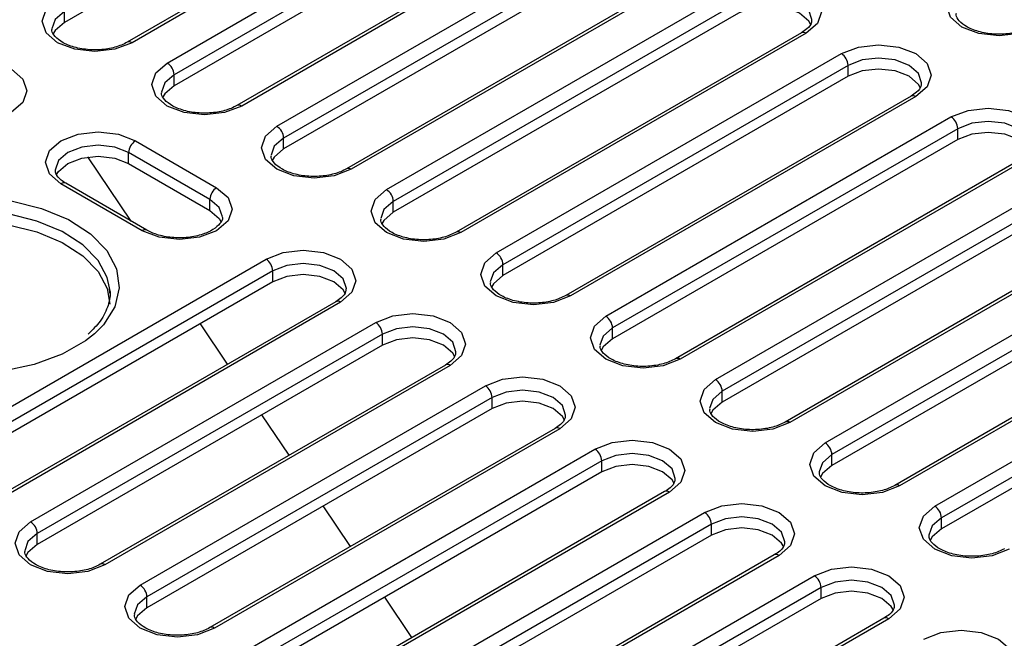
# Model space of a CAD drawing. Header units: millimetres. Extents: x 1 to 419, y 2 to 295.
# Tile 26 of 60: x 165.31 to 175.6, y 29.07 to 35.53. Entities that reach past the tile are written whole.
import ezdxf

# ---------------------------------------------------------------- set-up
doc = ezdxf.new("R2010")
doc.units = ezdxf.units.MM

msp = doc.modelspace()

# ---------------------------------------------------------------- linework, layer by layer
at = {"color": 7, "linetype": 'Continuous', "lineweight": 25}
for p, q in [((169.3859, 37.583), (165.7797, 35.5012)), ((170.043, 37.3757), (166.4368, 35.2939)), ((170.093, 37.3708), (166.4868, 35.2889)), ((166.8545, 35.0767), (170.4607, 37.1585)), ((170.5314, 37.036), (166.9252, 34.9542)), ((170.5314, 36.9217), (166.9252, 34.8399)), ((171.1886, 36.7144), (167.5823, 34.6326)), ((171.2385, 36.7095), (167.6323, 34.6276)), ((168, 34.4154), (171.6062, 36.4972)), ((171.677, 36.3747), (168.0707, 34.2929)), ((171.677, 36.2604), (168.0707, 34.1786)), ((172.3341, 36.0531), (168.7278, 33.9713)), ((172.3841, 36.0482), (168.7778, 33.9663)), ((169.1455, 33.7541), (172.7518, 35.8359)), ((172.8225, 35.7134), (169.2162, 33.6316)), ((165.7797, 35.5012), (165.7797, 35.6155)), ((172.8225, 35.5991), (169.2162, 33.5173)), ((173.4796, 35.3918), (169.8733, 33.31)), ((173.5296, 35.3869), (169.9233, 33.3051)), ((170.291, 33.0928), (173.8973, 35.1746)), ((173.968, 35.0522), (170.3617, 32.9703)), ((173.968, 34.9378), (173.968, 35.0522)), ((166.9252, 34.8399), (166.9252, 34.9542)), ((173.968, 34.9378), (170.3617, 32.856)), ((174.6251, 34.7306), (171.0188, 32.6487)), ((174.6751, 34.7256), (171.0688, 32.6438)), ((171.4365, 32.4315), (175.0428, 34.5133)), ((175.1135, 34.3909), (171.5073, 32.309)), ((175.1135, 34.2766), (175.1135, 34.3909)), ((166.5221, 34.2643), (167.3707, 33.7745)), ((168.0707, 34.1786), (168.0707, 34.2929)), ((175.1135, 34.2766), (171.5073, 32.1947)), ((166.4765, 33.4264), (166.0249, 34.096)), ((167.3, 33.652), (166.4514, 34.1419)), ((166.4514, 34.0275), (166.4514, 34.1419)), ((175.7706, 34.0693), (172.1644, 31.9874)), ((175.8206, 34.0643), (172.2144, 31.9825)), ((166.4514, 34.0275), (167.3, 33.5377)), ((172.5821, 31.7702), (176.1883, 33.8521)), ((166.5929, 33.3255), (165.7443, 33.8153)), ((166.6429, 33.3304), (165.7943, 33.8203)), ((167.3, 33.5377), (167.3, 33.652)), ((176.259, 33.7296), (172.6528, 31.6477)), ((169.2162, 33.5173), (169.2162, 33.6316)), ((176.259, 33.6153), (172.6528, 31.5334)), ((176.9161, 33.408), (173.3099, 31.3261)), ((176.9661, 33.403), (173.3599, 31.3212)), ((173.7276, 31.1089), (177.3338, 33.1908)), ((164.2806, 30.9456), (167.8869, 33.0275)), ((177.4045, 33.0683), (173.7983, 30.9864)), ((170.3617, 32.856), (170.3617, 32.9703)), ((177.4045, 32.954), (173.7983, 30.8721)), ((167.9576, 32.905), (164.3513, 30.8232)), ((167.9576, 32.7907), (167.9576, 32.905)), ((167.9576, 32.7907), (164.3513, 30.7088)), ((166.2544, 32.6723), (166.2514, 32.7269)), ((178.0616, 32.7467), (174.4554, 30.6648)), ((178.1116, 32.7417), (174.5054, 30.6599)), ((168.6147, 32.5834), (165.0084, 30.5016)), ((168.6647, 32.5785), (165.0584, 30.4966)), ((174.8731, 30.4476), (178.4793, 32.5295)), ((178.55, 32.407), (174.9438, 30.3252)), ((165.4261, 30.2843), (169.0324, 32.3662)), ((167.4851, 31.9313), (167.2003, 32.3535)), ((171.5073, 32.1947), (171.5073, 32.309)), ((169.1031, 32.2437), (165.4968, 30.1619)), ((169.1031, 32.1294), (169.1031, 32.2437)), ((178.55, 32.2927), (174.9438, 30.2108)), ((169.1031, 32.1294), (165.4968, 30.0476)), ((169.7602, 31.9221), (166.154, 29.8403)), ((169.8102, 31.9172), (166.2039, 29.8353)), ((166.5716, 29.6231), (170.1779, 31.7049)), ((170.2486, 31.5824), (166.6424, 29.5006)), ((170.2486, 31.4681), (170.2486, 31.5824)), ((172.6528, 31.5334), (172.6528, 31.6477)), ((170.2486, 31.4681), (166.6424, 29.3863)), ((168.1271, 30.9794), (167.8423, 31.4016)), ((170.9057, 31.2608), (167.2995, 29.179)), ((170.9557, 31.2559), (167.3495, 29.174)), ((167.7172, 28.9618), (171.3234, 31.0436)), ((173.7983, 30.8721), (173.7983, 30.9864)), ((171.3941, 30.9211), (167.7879, 28.8393)), ((171.3941, 30.8068), (171.3941, 30.9211)), ((171.3941, 30.8068), (167.7879, 28.725)), ((172.0512, 30.5995), (168.445, 28.5177)), ((172.1012, 30.5946), (168.495, 28.5127)), ((168.7692, 30.0275), (168.4844, 30.4497)), ((168.8627, 28.3005), (172.4689, 30.3823)), ((172.5396, 30.2598), (168.9334, 28.178)), ((172.5396, 30.1455), (172.5396, 30.2598)), ((174.9438, 30.2108), (174.9438, 30.3252)), ((165.4968, 30.0476), (165.4968, 30.1619)), ((172.5396, 30.1455), (168.9334, 28.0637)), ((173.1967, 29.9382), (169.5905, 27.8564)), ((173.2467, 29.9333), (169.6405, 27.8515)), ((170.0082, 27.6392), (173.6144, 29.721)), ((173.6851, 29.5986), (170.0789, 27.5167)), ((173.6851, 29.4842), (173.6851, 29.5986)), ((166.6424, 29.3863), (166.6424, 29.5006)), ((169.4113, 29.0756), (169.1265, 29.4978)), ((173.6851, 29.4842), (170.0789, 27.4024)), ((174.3422, 29.277), (170.736, 27.1951)), ((174.3922, 29.272), (170.786, 27.1902))]:
    msp.add_line(p, q, dxfattribs=at)
at = {"color": 7, "linetype": 'Continuous', "lineweight": 25, "flags": 128}
for points in [[(172.7518, 35.8359), (172.9302, 35.9048), (173.1407, 35.9289), (173.3511, 35.9048), (173.5296, 35.8359), (173.6488, 35.7329), (173.6907, 35.6114), (173.6488, 35.4899), (173.5296, 35.3869)], [(175.9337, 35.4522), (175.7553, 35.3834), (175.5448, 35.3592), (175.3344, 35.3834), (175.1559, 35.4522), (175.0367, 35.5552), (174.9948, 35.6767), (175.0367, 35.7982), (175.1559, 35.9012)], [(166.4868, 35.2889), (166.3084, 35.2201), (166.0979, 35.1959), (165.8874, 35.2201), (165.709, 35.2889), (165.5897, 35.3919), (165.5479, 35.5134), (165.5897, 35.6349), (165.709, 35.738)], [(173.5906, 35.5265), (173.5907, 35.5298), (173.5564, 35.6292), (173.4589, 35.7134), (173.3129, 35.7698), (173.1407, 35.7895), (172.9685, 35.7698), (172.8225, 35.7134)], [(165.7797, 35.6155), (165.6821, 35.5312), (165.6479, 35.4351)], [(173.5779, 35.4768), (173.5564, 35.5149), (173.4589, 35.5991), (173.3129, 35.6554), (173.1407, 35.6752), (172.9685, 35.6554), (172.8225, 35.5991)], [(165.7797, 35.5012), (165.6821, 35.4169), (165.6609, 35.3795)], [(173.8973, 35.1746), (174.0757, 35.2435), (174.2862, 35.2676), (174.4967, 35.2435), (174.6751, 35.1746), (174.7943, 35.0716), (174.8362, 34.9501), (174.7943, 34.8286), (174.6751, 34.7256)], [(164.4503, 35.0114), (164.6288, 35.0802), (164.8392, 35.1043), (165.0497, 35.0802), (165.2281, 35.0114), (165.3474, 34.9083), (165.3892, 34.7868), (165.3474, 34.6653), (165.2281, 34.5623)], [(174.7361, 34.8652), (174.7362, 34.8685), (174.7019, 34.9679), (174.6044, 35.0522), (174.4584, 35.1085), (174.2862, 35.1282), (174.114, 35.1085), (173.968, 35.0522)], [(167.6323, 34.6276), (167.4539, 34.5588), (167.2434, 34.5346), (167.0329, 34.5588), (166.8545, 34.6276), (166.7353, 34.7306), (166.6934, 34.8522), (166.7353, 34.9737), (166.8545, 35.0767)], [(174.7235, 34.8155), (174.7019, 34.8536), (174.6044, 34.9378), (174.4584, 34.9942), (174.2862, 35.0139), (174.114, 34.9942), (173.968, 34.9378)], [(166.9252, 34.9542), (166.8277, 34.8699), (166.7934, 34.7738)], [(166.9252, 34.8399), (166.8277, 34.7556), (166.8064, 34.7182)], [(175.0428, 34.5133), (175.2212, 34.5822), (175.4317, 34.6063), (175.6422, 34.5822), (175.8206, 34.5133), (175.9398, 34.4103), (175.9817, 34.2888), (175.9398, 34.1673), (175.8206, 34.0643)], [(175.8817, 34.2039), (175.8817, 34.2072), (175.8474, 34.3066), (175.7499, 34.3909), (175.6039, 34.4472), (175.4317, 34.467), (175.2595, 34.4472), (175.1135, 34.3909)], [(168.7778, 33.9663), (168.5994, 33.8975), (168.3889, 33.8734), (168.1784, 33.8975), (168, 33.9663), (167.8808, 34.0694), (167.8389, 34.1909), (167.8808, 34.3124), (168, 34.4154)], [(165.7443, 33.8153), (165.6251, 33.9183), (165.5832, 34.0398), (165.6251, 34.1613), (165.7443, 34.2643), (165.9228, 34.3332), (166.1332, 34.3573), (166.3437, 34.3332), (166.5221, 34.2643)], [(168.0707, 34.2929), (167.9732, 34.2086), (167.9389, 34.1125)], [(175.869, 34.1542), (175.8474, 34.1923), (175.7499, 34.2766), (175.6039, 34.3329), (175.4317, 34.3526), (175.2595, 34.3329), (175.1135, 34.2766)], [(166.4514, 34.1419), (166.3054, 34.1982), (166.1332, 34.218), (165.961, 34.1982), (165.815, 34.1419), (165.7175, 34.0576), (165.6832, 33.9582), (165.6832, 33.9565)], [(168.0707, 34.1786), (167.9732, 34.0943), (167.9519, 34.0569)], [(165.6955, 33.9042), (165.7175, 33.9433), (165.815, 34.0275), (165.961, 34.0839), (166.1332, 34.1036), (166.3054, 34.0839), (166.4514, 34.0275)], [(167.3707, 33.7745), (167.4899, 33.6715), (167.5318, 33.55), (167.4899, 33.4285), (167.3707, 33.3255), (167.1922, 33.2566), (166.9818, 33.2325), (166.7713, 33.2566), (166.5929, 33.3255)], [(169.9233, 33.3051), (169.7449, 33.2362), (169.5344, 33.2121), (169.3239, 33.2362), (169.1455, 33.3051), (169.0263, 33.4081), (168.9844, 33.5296), (169.0263, 33.6511), (169.1455, 33.7541)], [(163.623, 33.4071), (163.8927, 33.5322), (164.2026, 33.621), (164.5384, 33.6692), (164.8842, 33.6746), (165.224, 33.637), (165.5418, 33.558), (165.8228, 33.4415), (166.0539, 33.2928), (166.2242, 33.119), (166.3257, 32.928), (166.3538, 32.729), (166.3071, 32.5311), (166.1878, 32.3436), (166.0938, 32.2487)], [(167.4318, 33.47), (167.3975, 33.5677), (167.3, 33.652)], [(166.2514, 32.7269), (166.2275, 32.8355), (166.1323, 33.0145), (165.9727, 33.1775), (165.7561, 33.3169), (165.4926, 33.4261), (165.1947, 33.5001), (164.8761, 33.5354), (164.5519, 33.5303), (164.2371, 33.4851), (163.9465, 33.4019), (163.6937, 33.2846)], [(167.3, 33.5377), (167.3975, 33.4534), (167.4192, 33.415)], [(169.2162, 33.6316), (169.1187, 33.5473), (169.0845, 33.4512)], [(169.2162, 33.5173), (169.1187, 33.433), (169.0974, 33.3956)], [(163.6937, 33.1703), (163.9465, 33.2876), (164.2371, 33.3708), (164.5519, 33.416), (164.8761, 33.4211), (165.1947, 33.3858), (165.4926, 33.3118), (165.7561, 33.2026), (165.9727, 33.0632), (166.1323, 32.9002), (166.2275, 32.7212), (166.2544, 32.558)], [(167.8869, 33.0275), (168.0653, 33.0963), (168.2758, 33.1205), (168.4862, 33.0963), (168.6647, 33.0275), (168.7839, 32.9245), (168.8258, 32.803), (168.7839, 32.6815), (168.6647, 32.5785)], [(171.0688, 32.6438), (170.8904, 32.5749), (170.6799, 32.5508), (170.4695, 32.5749), (170.291, 32.6438), (170.1718, 32.7468), (170.1299, 32.8683), (170.1718, 32.9898), (170.291, 33.0928)], [(168.7257, 32.718), (168.7258, 32.7213), (168.6915, 32.8207), (168.594, 32.905), (168.448, 32.9613), (168.2758, 32.9811), (168.1036, 32.9613), (167.9576, 32.905)], [(170.3617, 32.9703), (170.2642, 32.886), (170.23, 32.7899)], [(168.713, 32.6683), (168.6915, 32.7064), (168.594, 32.7907), (168.448, 32.847), (168.2758, 32.8668), (168.1036, 32.847), (167.9576, 32.7907)], [(170.3617, 32.856), (170.2642, 32.7717), (170.243, 32.7343)], [(169.0324, 32.3662), (169.2108, 32.435), (169.4213, 32.4592), (169.6318, 32.435), (169.8102, 32.3662), (169.9294, 32.2632), (169.9713, 32.1417), (169.9294, 32.0202), (169.8102, 31.9172)], [(172.2144, 31.9825), (172.0359, 31.9136), (171.8254, 31.8895), (171.615, 31.9136), (171.4365, 31.9825), (171.3173, 32.0855), (171.2754, 32.207), (171.3173, 32.3285), (171.4365, 32.4315)], [(169.8712, 32.0568), (169.8713, 32.06), (169.837, 32.1594), (169.7395, 32.2437), (169.5935, 32.3), (169.4213, 32.3198), (169.2491, 32.3), (169.1031, 32.2437)], [(171.5073, 32.309), (171.4097, 32.2247), (171.3755, 32.1286)], [(166.0938, 32.2487), (166.0014, 32.1753), (165.7568, 32.0341), (165.4653, 31.9265), (165.1405, 31.8576), (164.7977, 31.8307), (164.4529, 31.8469), (164.1221, 31.9055), (163.8209, 32.0038), (163.5634, 32.1372), (163.3743, 32.2867)], [(169.8586, 32.0071), (169.837, 32.0451), (169.7395, 32.1294), (169.5935, 32.1857), (169.4213, 32.2055), (169.2491, 32.1857), (169.1031, 32.1294)], [(171.5073, 32.1947), (171.4097, 32.1104), (171.3885, 32.0731)], [(170.1779, 31.7049), (170.3563, 31.7737), (170.5668, 31.7979), (170.7773, 31.7737), (170.9557, 31.7049), (171.0749, 31.6019), (171.1168, 31.4804), (171.0749, 31.3589), (170.9557, 31.2559)], [(173.3599, 31.3212), (173.1814, 31.2524), (172.971, 31.2282), (172.7605, 31.2524), (172.5821, 31.3212), (172.4628, 31.4242), (172.421, 31.5457), (172.4628, 31.6672), (172.5821, 31.7702)], [(171.0168, 31.3955), (171.0168, 31.3987), (170.9825, 31.4981), (170.885, 31.5824), (170.739, 31.6387), (170.5668, 31.6585), (170.3946, 31.6387), (170.2486, 31.5824)], [(172.6528, 31.6477), (172.5552, 31.5635), (172.521, 31.4673)], [(171.0041, 31.3458), (170.9825, 31.3838), (170.885, 31.4681), (170.739, 31.5244), (170.5668, 31.5442), (170.3946, 31.5244), (170.2486, 31.4681)], [(172.6528, 31.5334), (172.5552, 31.4491), (172.534, 31.4118)], [(171.3234, 31.0436), (171.5018, 31.1124), (171.7123, 31.1366), (171.9228, 31.1124), (172.1012, 31.0436), (172.2204, 30.9406), (172.2623, 30.8191), (172.2204, 30.6976), (172.1012, 30.5946)], [(174.5054, 30.6599), (174.327, 30.5911), (174.1165, 30.5669), (173.906, 30.5911), (173.7276, 30.6599), (173.6083, 30.7629), (173.5665, 30.8844), (173.6083, 31.0059), (173.7276, 31.1089)], [(172.1623, 30.7342), (172.1623, 30.7374), (172.1281, 30.8369), (172.0305, 30.9211), (171.8845, 30.9774), (171.7123, 30.9972), (171.5401, 30.9774), (171.3941, 30.9211)], [(173.7983, 30.9864), (173.7007, 30.9022), (173.6665, 30.806)], [(172.1496, 30.6845), (172.1281, 30.7225), (172.0305, 30.8068), (171.8845, 30.8631), (171.7123, 30.8829), (171.5401, 30.8631), (171.3941, 30.8068)], [(173.7983, 30.8721), (173.7007, 30.7879), (173.6795, 30.7505)], [(172.4689, 30.3823), (172.6473, 30.4511), (172.8578, 30.4753), (173.0683, 30.4511), (173.2467, 30.3823), (173.366, 30.2793), (173.4078, 30.1578), (173.366, 30.0363), (173.2467, 29.9333)], [(175.6509, 29.9986), (175.4725, 29.9298), (175.262, 29.9056), (175.0515, 29.9298), (174.8731, 29.9986), (174.7539, 30.1016), (174.712, 30.2231), (174.7539, 30.3446), (174.8731, 30.4476)], [(166.2039, 29.8353), (166.0255, 29.7665), (165.815, 29.7423), (165.6046, 29.7665), (165.4261, 29.8353), (165.3069, 29.9383), (165.265, 30.0598), (165.3069, 30.1813), (165.4261, 30.2843)], [(173.3078, 30.0729), (173.3078, 30.0762), (173.2736, 30.1756), (173.176, 30.2598), (173.03, 30.3162), (172.8578, 30.3359), (172.6856, 30.3162), (172.5396, 30.2598)], [(174.9438, 30.3252), (174.8462, 30.2409), (174.812, 30.1447)], [(165.4968, 30.1619), (165.3993, 30.0776), (165.3651, 29.9815)], [(173.2951, 30.0232), (173.2736, 30.0612), (173.176, 30.1455), (173.03, 30.2018), (172.8578, 30.2216), (172.6856, 30.2018), (172.5396, 30.1455)], [(174.9438, 30.2108), (174.8462, 30.1266), (174.825, 30.0892)], [(165.4968, 30.0476), (165.3993, 29.9633), (165.3781, 29.9259)], [(173.6144, 29.721), (173.7929, 29.7899), (174.0033, 29.814), (174.2138, 29.7899), (174.3922, 29.721), (174.5115, 29.618), (174.5533, 29.4965), (174.5115, 29.375), (174.3922, 29.272)], [(174.4533, 29.4116), (174.4533, 29.4149), (174.4191, 29.5143), (174.3215, 29.5986), (174.1755, 29.6549), (174.0033, 29.6746), (173.8311, 29.6549), (173.6851, 29.5986)], [(167.3495, 29.174), (167.171, 29.1052), (166.9606, 29.081), (166.7501, 29.1052), (166.5716, 29.174), (166.4524, 29.277), (166.4106, 29.3985), (166.4524, 29.5201), (166.5716, 29.6231)], [(174.4406, 29.3619), (174.4191, 29.4), (174.3215, 29.4842), (174.1755, 29.5405), (174.0033, 29.5603), (173.8311, 29.5405), (173.6851, 29.4842)], [(166.6424, 29.5006), (166.5448, 29.4163), (166.5106, 29.3202)], [(166.6424, 29.3863), (166.5448, 29.302), (166.5236, 29.2646)], [(174.7599, 29.0597), (174.9384, 29.1286), (175.1489, 29.1527), (175.3593, 29.1286), (175.5378, 29.0597), (175.657, 28.9567), (175.6989, 28.8352), (175.657, 28.7137), (175.5378, 28.6107)]]:
    msp.add_lwpolyline(points, dxfattribs=at)
at = {"color": 7, "linetype": 'Continuous', "lineweight": 25}
for centre, radius, start, end in [((173.5003, 35.346), 0.0503, 54.38242, 114.30712), ((166.4575, 35.248), 0.0504, 54.39935, 114.113), ((173.8145, 35.0452), 0.1537, 2.60548, 57.39452), ((166.7717, 34.9472), 0.1537, 2.60548, 57.39452), ((174.6458, 34.6847), 0.0503, 54.38242, 114.30712), ((167.603, 34.5867), 0.0504, 54.39935, 114.113), ((174.96, 34.3839), 0.1537, 2.60548, 57.39452), ((167.9172, 34.2859), 0.1537, 2.60548, 57.39452), ((166.605, 34.1349), 0.1537, 122.60548, 177.39452), ((168.7485, 33.9254), 0.0504, 54.39935, 114.113), ((165.7736, 33.7744), 0.0503, 65.69288, 125.61758), ((167.4535, 33.645), 0.1537, 122.60548, 177.39452), ((169.0627, 33.6246), 0.1537, 2.60548, 57.39452), ((166.6219, 33.2874), 0.0479, 63.77646, 127.28014), ((169.894, 33.2641), 0.0504, 54.39935, 114.113), ((167.8041, 32.898), 0.1537, 2.60548, 57.39452), ((170.2082, 32.9633), 0.1537, 2.60548, 57.39452), ((171.0395, 32.6028), 0.0504, 54.39935, 114.113), ((168.6354, 32.5376), 0.0503, 54.38242, 114.30712), ((171.3537, 32.302), 0.1537, 2.60548, 57.39452), ((168.9496, 32.2367), 0.1537, 2.60548, 57.39452), ((169.7809, 31.8763), 0.0503, 54.38242, 114.30712), ((172.185, 31.9415), 0.0504, 54.39935, 114.113), ((170.0951, 31.5754), 0.1537, 2.60548, 57.39452), ((172.4992, 31.6408), 0.1537, 2.60548, 57.39452), ((173.3306, 31.2802), 0.0504, 54.39935, 114.113), ((170.9264, 31.215), 0.0503, 54.38242, 114.30712), ((173.6448, 30.9795), 0.1537, 2.60548, 57.39452), ((171.2406, 30.9141), 0.1537, 2.60548, 57.39452), ((174.4761, 30.619), 0.0504, 54.39935, 114.113), ((172.0719, 30.5537), 0.0503, 54.38242, 114.30712), ((172.3861, 30.2529), 0.1537, 2.60548, 57.39452), ((174.7903, 30.3182), 0.1537, 2.60548, 57.39452), ((165.3433, 30.1549), 0.1537, 2.60548, 57.39452), ((173.2174, 29.8924), 0.0503, 54.38242, 114.30712), ((166.1746, 29.7944), 0.0504, 54.39935, 114.113), ((173.5316, 29.5916), 0.1537, 2.60548, 57.39452), ((166.4888, 29.4936), 0.1537, 2.60548, 57.39452), ((174.363, 29.2311), 0.0503, 54.38242, 114.30712), ((167.3202, 29.1331), 0.0504, 54.39935, 114.113)]:
    msp.add_arc(centre, radius, start, end, dxfattribs=at)
for points, knots in [([(175.8837, 35.4572), (175.864, 35.4469), (175.8068, 35.4172), (175.6798, 35.383), (175.5113, 35.3725), (175.3448, 35.3961), (175.2073, 35.4487), (175.122, 35.5182), (175.0934, 35.5665), (175.0979, 35.5901), (175.0992, 35.5971)], [0, 0, 0, 0, 0.0744075, 0.216072, 0.3636816, 0.5120401, 0.6586059, 0.8010436, 0.9406678, 1, 1, 1, 1]), ([(173.5863, 35.5277), (173.5867, 35.5169), (173.5876, 35.4902), (173.5515, 35.4394), (173.4999, 35.4053), (173.4796, 35.3918)], [0, 0, 0, 0, 0.2905506, 0.7207252, 1, 1, 1, 1]), ([(166.4368, 35.2939), (166.4171, 35.2836), (166.3598, 35.2539), (166.2328, 35.2197), (166.0643, 35.2092), (165.8979, 35.2328), (165.7604, 35.2854), (165.675, 35.3549), (165.6465, 35.4032), (165.6509, 35.4268), (165.6522, 35.4339)], [0, 0, 0, 0, 0.0744075, 0.216072, 0.3636816, 0.5120401, 0.6586059, 0.8010436, 0.9406678, 1, 1, 1, 1]), ([(167.5823, 34.6326), (167.5626, 34.6223), (167.5054, 34.5926), (167.3783, 34.5584), (167.2098, 34.5479), (167.0434, 34.5715), (166.9059, 34.6241), (166.8205, 34.6936), (166.792, 34.7419), (166.7964, 34.7655), (166.7977, 34.7726)], [0, 0, 0, 0, 0.0744075, 0.216072, 0.3636816, 0.5120401, 0.6586059, 0.8010436, 0.9406678, 1, 1, 1, 1]), ([(174.7318, 34.8664), (174.7322, 34.8556), (174.7331, 34.829), (174.697, 34.7781), (174.6454, 34.744), (174.6251, 34.7306)], [0, 0, 0, 0, 0.29055064, 0.72072523, 1, 1, 1, 1]), ([(168.7278, 33.9713), (168.7081, 33.9611), (168.6509, 33.9313), (168.5238, 33.8971), (168.3554, 33.8866), (168.1889, 33.9102), (168.0514, 33.9628), (167.966, 34.0323), (167.9375, 34.0806), (167.9419, 34.1042), (167.9433, 34.1113)], [0, 0, 0, 0, 0.0744075, 0.216072, 0.3636816, 0.5120401, 0.6586059, 0.8010436, 0.9406678, 1, 1, 1, 1]), ([(165.7943, 33.8203), (165.7774, 33.8312), (165.729, 33.8623), (165.6881, 33.9146), (165.6868, 33.9435), (165.6862, 33.9566)], [0, 0, 0, 0, 0.228218, 0.6503576, 1, 1, 1, 1]), ([(167.4288, 33.4699), (167.4298, 33.4659), (167.4351, 33.4441), (167.4129, 33.403), (167.3382, 33.3335), (167.2124, 33.2781), (167.0521, 33.248), (166.8812, 33.2512), (166.7373, 33.283), (166.67, 33.3168), (166.6429, 33.3304)], [0, 0, 0, 0, 0.0325491, 0.1782775, 0.313458, 0.4574351, 0.6029643, 0.7513567, 0.8996455, 1, 1, 1, 1]), ([(169.8733, 33.31), (169.8536, 33.2998), (169.7964, 33.27), (169.6694, 33.2358), (169.5009, 33.2253), (169.3344, 33.2489), (169.1969, 33.3015), (169.1115, 33.371), (169.083, 33.4193), (169.0875, 33.4429), (169.0888, 33.45)], [0, 0, 0, 0, 0.0744075, 0.216072, 0.3636816, 0.5120401, 0.6586059, 0.8010436, 0.9406678, 1, 1, 1, 1]), ([(166.2496, 32.7197), (166.2508, 32.7154), (166.2667, 32.6573), (166.241, 32.5449), (166.1733, 32.3868), (166.0739, 32.29), (166.0278, 32.2451)], [0, 0, 0, 0, 0.0269293, 0.3620503, 0.7040149, 1, 1, 1, 1]), ([(168.7214, 32.7192), (168.7218, 32.7085), (168.7227, 32.6818), (168.6866, 32.631), (168.635, 32.5968), (168.6147, 32.5834)], [0, 0, 0, 0, 0.2905506, 0.7207252, 1, 1, 1, 1]), ([(171.0188, 32.6487), (170.9991, 32.6385), (170.9419, 32.6087), (170.8149, 32.5745), (170.6464, 32.564), (170.4799, 32.5876), (170.3424, 32.6403), (170.2571, 32.7097), (170.2285, 32.758), (170.233, 32.7816), (170.2343, 32.7887)], [0, 0, 0, 0, 0.0744075, 0.216072, 0.3636816, 0.5120401, 0.6586059, 0.8010436, 0.9406678, 1, 1, 1, 1]), ([(172.1644, 31.9874), (172.1446, 31.9772), (172.0874, 31.9474), (171.9604, 31.9133), (171.7919, 31.9027), (171.6255, 31.9263), (171.4879, 31.979), (171.4026, 32.0484), (171.3741, 32.0967), (171.3785, 32.1204), (171.3798, 32.1274)], [0, 0, 0, 0, 0.0744075, 0.216072, 0.3636816, 0.5120401, 0.6586059, 0.8010436, 0.9406678, 1, 1, 1, 1]), ([(169.8669, 32.058), (169.8673, 32.0472), (169.8682, 32.0205), (169.8321, 31.9697), (169.7805, 31.9355), (169.7602, 31.9221)], [0, 0, 0, 0, 0.2905506, 0.7207252, 1, 1, 1, 1]), ([(171.0124, 31.3967), (171.0128, 31.3859), (171.0137, 31.3592), (170.9776, 31.3084), (170.926, 31.2743), (170.9057, 31.2608)], [0, 0, 0, 0, 0.2905506, 0.7207252, 1, 1, 1, 1]), ([(173.3099, 31.3261), (173.2902, 31.3159), (173.2329, 31.2861), (173.1059, 31.252), (172.9374, 31.2415), (172.771, 31.265), (172.6334, 31.3177), (172.5481, 31.3872), (172.5196, 31.4354), (172.524, 31.4591), (172.5253, 31.4661)], [0, 0, 0, 0, 0.0744075, 0.216072, 0.3636816, 0.5120401, 0.6586059, 0.8010436, 0.9406678, 1, 1, 1, 1]), ([(174.4554, 30.6648), (174.4357, 30.6546), (174.3784, 30.6248), (174.2514, 30.5907), (174.0829, 30.5802), (173.9165, 30.6038), (173.7789, 30.6564), (173.6936, 30.7259), (173.6651, 30.7741), (173.6695, 30.7978), (173.6708, 30.8048)], [0, 0, 0, 0, 0.0744075, 0.216072, 0.3636816, 0.5120401, 0.6586059, 0.8010436, 0.9406678, 1, 1, 1, 1]), ([(172.158, 30.7354), (172.1583, 30.7246), (172.1592, 30.6979), (172.1231, 30.6471), (172.0715, 30.613), (172.0512, 30.5995)], [0, 0, 0, 0, 0.2905506, 0.7207252, 1, 1, 1, 1]), ([(175.6009, 30.0036), (175.5812, 29.9933), (175.5239, 29.9636), (175.3969, 29.9294), (175.2284, 29.9189), (175.062, 29.9425), (174.9245, 29.9951), (174.8391, 30.0646), (174.8106, 30.1129), (174.815, 30.1365), (174.8163, 30.1435)], [0, 0, 0, 0, 0.0744075, 0.216072, 0.3636816, 0.5120401, 0.6586059, 0.8010436, 0.9406678, 1, 1, 1, 1]), ([(173.3035, 30.0741), (173.3038, 30.0633), (173.3047, 30.0366), (173.2686, 29.9858), (173.217, 29.9517), (173.1967, 29.9382)], [0, 0, 0, 0, 0.2905506, 0.7207252, 1, 1, 1, 1]), ([(166.154, 29.8403), (166.1342, 29.83), (166.077, 29.8003), (165.95, 29.7661), (165.7815, 29.7556), (165.615, 29.7792), (165.4775, 29.8318), (165.3922, 29.9013), (165.3636, 29.9496), (165.3681, 29.9732), (165.3694, 29.9802)], [0, 0, 0, 0, 0.0744075, 0.216072, 0.3636816, 0.5120401, 0.6586059, 0.8010436, 0.9406678, 1, 1, 1, 1]), ([(167.2995, 29.179), (167.2798, 29.1687), (167.2225, 29.139), (167.0955, 29.1048), (166.927, 29.0943), (166.7606, 29.1179), (166.623, 29.1705), (166.5377, 29.24), (166.5092, 29.2883), (166.5136, 29.3119), (166.5149, 29.319)], [0, 0, 0, 0, 0.0744075, 0.216072, 0.3636816, 0.5120401, 0.6586059, 0.8010436, 0.9406678, 1, 1, 1, 1]), ([(174.449, 29.4128), (174.4494, 29.402), (174.4503, 29.3753), (174.4141, 29.3245), (174.3626, 29.2904), (174.3422, 29.277)], [0, 0, 0, 0, 0.2905506, 0.7207252, 1, 1, 1, 1])]:
    msp.add_open_spline(points, degree=3, knots=knots, dxfattribs=at)

doc.saveas('drawing.dxf')
